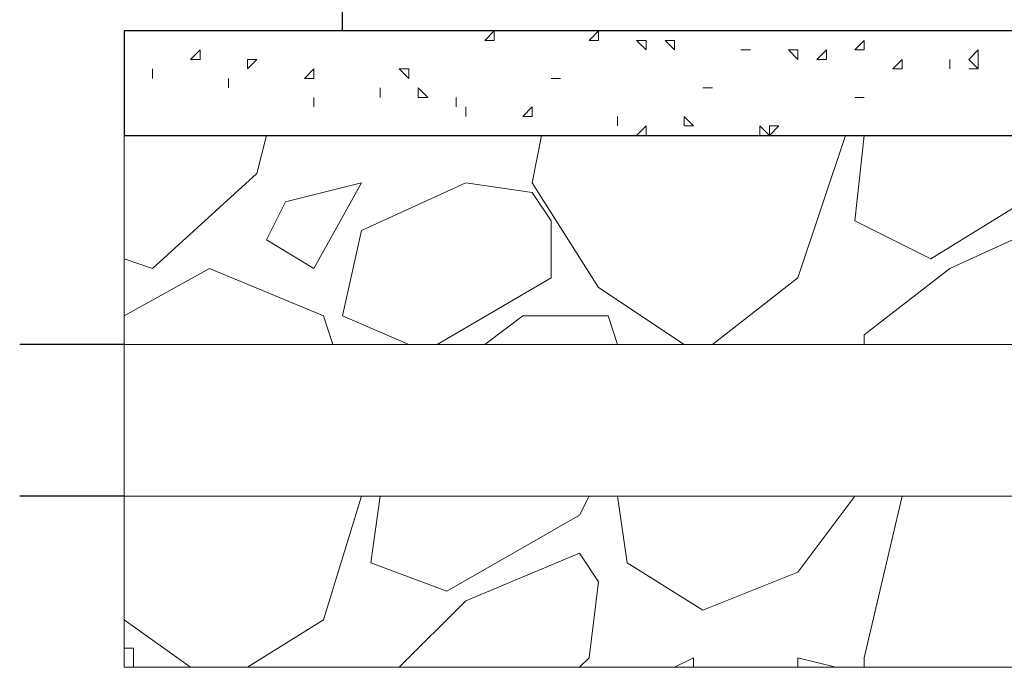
# Model space of a CAD drawing. Header units: metres. Extents: x 5.7 to 89.8, y 4 to 63.5.
# Tile 183 of 256: x 29.8 to 30.8, y 46.4 to 47.1. Entities that reach past the tile are written whole.
import ezdxf

# ---------------------------------------------------------------- set-up
doc = ezdxf.new("R2010")
doc.units = ezdxf.units.M
doc.header["$MEASUREMENT"] = 0
for name, color, linetype in [('PDF17_furn', 7, 'Continuous'), ('PDF17_hatch-borshi', 7, 'Continuous'), ('PDF17_kaff', 7, 'Continuous'), ('PDF17_Layer4', 7, 'Continuous'), ('PDF17_wall', 7, 'Continuous')]:
    doc.layers.add(name, color=color, linetype=linetype)

msp = doc.modelspace()

# ---------------------------------------------------------------- linework, layer by layer
at = {"layer": 'PDF17_furn', "lineweight": 18}
for points in [[(32.58556, 46.74663), (29.90809, 46.74663)], [(32.58556, 46.59254), (29.90809, 46.59254)]]:
    msp.add_lwpolyline(points, dxfattribs=at)
at = {"layer": 'PDF17_hatch-borshi', "lineweight": 18}
for points in [[(30.06219, 47.06446), (30.06219, 47.06446)], [(30.07182, 47.06446), (30.07182, 47.06446)], [(30.08145, 47.06446), (30.08145, 47.06446)], [(30.10071, 47.06446), (30.10071, 47.06446)], [(30.10071, 47.06446), (30.10071, 47.06446)], [(30.11997, 47.06446), (30.11997, 47.06446)], [(30.11997, 47.06446), (30.1296, 47.06446)], [(30.1296, 47.06446), (30.1296, 47.06446)], [(30.1585, 47.06446), (30.1585, 47.06446)], [(30.21628, 47.06446), (30.21628, 47.06446)], [(30.3126, 47.06446), (30.3126, 47.06446)], [(30.33186, 47.06446), (30.33186, 47.06446)], [(30.37038, 47.06446), (30.37038, 47.06446)], [(30.38002, 47.06446), (30.38002, 47.06446)], [(30.44743, 47.06446), (30.44743, 47.06446)], [(30.53411, 47.06446), (30.53411, 47.06446)], [(30.53411, 47.06446), (30.54375, 47.06446)], [(30.54375, 47.06446), (30.54375, 47.06446)], [(30.5919, 47.06446), (30.5919, 47.06446)], [(30.60153, 47.06446), (30.60153, 47.06446)], [(30.61116, 47.06446), (30.61116, 47.06446)], [(30.64969, 47.06446), (30.64969, 47.06446)], [(29.94661, 47.05483), (29.94661, 47.05483)], [(29.99477, 47.05483), (29.99477, 47.05483)], [(30.01403, 47.05483), (30.01403, 47.05483)], [(30.05255, 47.05483), (30.05255, 47.05483)], [(30.27407, 47.05483), (30.27407, 47.05483)], [(30.27407, 47.05483), (30.27407, 47.05483)], [(30.30297, 47.05483), (30.30297, 47.05483)], [(30.32223, 47.05483), (30.32223, 47.05483)], [(30.33186, 47.05483), (30.33186, 47.05483)], [(30.38002, 47.05483), (30.38002, 47.05483)], [(30.38965, 47.05483), (30.38965, 47.05483)], [(30.44743, 47.05483), (30.44743, 47.05483)], [(30.53411, 47.05483), (30.53411, 47.05483)], [(30.54375, 47.05483), (30.54375, 47.05483)], [(30.54375, 47.05483), (30.54375, 47.05483)], [(30.57264, 47.05483), (30.57264, 47.05483)], [(29.92735, 47.0452), (29.92735, 47.0452)], [(29.93698, 47.0452), (29.93698, 47.0452)], [(29.94661, 47.0452), (29.94661, 47.0452)], [(29.99477, 47.0452), (29.99477, 47.0452)], [(30.19702, 47.0452), (30.19702, 47.0452)], [(30.21628, 47.0452), (30.21628, 47.0452)], [(30.23555, 47.0452), (30.23555, 47.0452)], [(30.32223, 47.0452), (30.32223, 47.0452)], [(30.4667, 47.0452), (30.4667, 47.0452)], [(30.47633, 47.0452), (30.47633, 47.0452)], [(30.48596, 47.0452), (30.48596, 47.0452)], [(30.50522, 47.0452), (30.50522, 47.0452)], [(30.54375, 47.0452), (30.54375, 47.0452)], [(30.56301, 47.0452), (30.56301, 47.0452)], [(30.6208, 47.0452), (30.6208, 47.0452)], [(30.66895, 47.0452), (30.66895, 47.0452)], [(30.76526, 47.0452), (30.76526, 47.0452)], [(30.76526, 47.0452), (30.76526, 47.0452)], [(30.78453, 47.0452), (30.78453, 47.0452)], [(30.10071, 47.03557), (30.10071, 47.03557)], [(30.1585, 47.03557), (30.1585, 47.03557)], [(30.16813, 47.03557), (30.16813, 47.03557)], [(30.25481, 47.03557), (30.25481, 47.03557)], [(30.40891, 47.03557), (30.40891, 47.03557)], [(30.40891, 47.03557), (30.40891, 47.03557)], [(30.4378, 47.03557), (30.4378, 47.03557)], [(30.4378, 47.03557), (30.4378, 47.03557)], [(30.64969, 47.03557), (30.64969, 47.03557)], [(30.69784, 47.03557), (30.69784, 47.03557)], [(30.70748, 47.03557), (30.70748, 47.03557)], [(30.71711, 47.03557), (30.71711, 47.03557)], [(30.72674, 47.03557), (30.72674, 47.03557)], [(30.746, 47.03557), (30.746, 47.03557)], [(30.78453, 47.03557), (30.78453, 47.03557)], [(30.03329, 47.02594), (30.03329, 47.02594)], [(30.06219, 47.02594), (30.06219, 47.02594)], [(30.10071, 47.02594), (30.10071, 47.02594)], [(30.19702, 47.02594), (30.19702, 47.02594)], [(30.32223, 47.02594), (30.32223, 47.02594)], [(30.34149, 47.02594), (30.34149, 47.02594)], [(30.34149, 47.02594), (30.34149, 47.02594)], [(30.38002, 47.02594), (30.38002, 47.02594)], [(30.60153, 47.02594), (30.60153, 47.02594)], [(30.64006, 47.02594), (30.64006, 47.02594)], [(30.64969, 47.02594), (30.64969, 47.02594)], [(30.67858, 47.02594), (30.67858, 47.02594)], [(30.77489, 47.02594), (30.77489, 47.02594)], [(29.93698, 47.01631), (29.93698, 47.01631)], [(29.96587, 47.01631), (29.96587, 47.01631)], [(29.96587, 47.01631), (29.96587, 47.01631)], [(29.99477, 47.01631), (29.99477, 47.01631)], [(30.02366, 47.01631), (30.02366, 47.01631)], [(30.05255, 47.01631), (30.05255, 47.01631)], [(30.08145, 47.01631), (30.08145, 47.01631)], [(30.1296, 47.01631), (30.1296, 47.01631)], [(30.26444, 47.01631), (30.26444, 47.01631)], [(30.27407, 47.01631), (30.27407, 47.01631)], [(30.2837, 47.01631), (30.2837, 47.01631)], [(30.30297, 47.01631), (30.30297, 47.01631)], [(30.35112, 47.01631), (30.35112, 47.01631)], [(30.54375, 47.01631), (30.54375, 47.01631)], [(30.54375, 47.01631), (30.54375, 47.01631)], [(30.57264, 47.01631), (30.57264, 47.01631)], [(30.58227, 47.01631), (30.58227, 47.01631)], [(29.91772, 47.00668), (29.91772, 47.00668)], [(29.92735, 47.00668), (29.92735, 47.00668)], [(29.93698, 47.00668), (29.93698, 47.00668)], [(29.98514, 47.00668), (29.98514, 47.00668)], [(30.01403, 47.00668), (30.01403, 47.00668)], [(30.07182, 47.00668), (30.07182, 47.00668)], [(30.09108, 47.00668), (30.09108, 47.00668)], [(30.09108, 47.00668), (30.09108, 47.00668)], [(30.09108, 47.00668), (30.09108, 47.00668)], [(30.13924, 47.00668), (30.13924, 47.00668)], [(30.19702, 47.00668), (30.19702, 47.00668)], [(30.20665, 47.00668), (30.20665, 47.00668)], [(30.21628, 47.00668), (30.21628, 47.00668)], [(30.25481, 47.00668), (30.25481, 47.00668)], [(30.3126, 47.00668), (30.3126, 47.00668)], [(30.48596, 47.00668), (30.48596, 47.00668)], [(30.50522, 47.00668), (30.50522, 47.00668)], [(30.51485, 47.00668), (30.51485, 47.00668)], [(30.51485, 47.00668), (30.51485, 47.00668)], [(30.70748, 47.00668), (30.70748, 47.00668)], [(30.75563, 47.00668), (30.75563, 47.00668)], [(30.76526, 47.00668), (30.76526, 47.00668)], [(30.78453, 47.00668), (30.78453, 47.00668)], [(29.94661, 46.99705), (29.94661, 46.99705)], [(29.94661, 46.99705), (29.94661, 46.99705)], [(30.04292, 46.99705), (30.04292, 46.99705)], [(30.10071, 46.99705), (30.10071, 46.99705)], [(30.13924, 46.99705), (30.13924, 46.99705)], [(30.1585, 46.99705), (30.1585, 46.99705)], [(30.1585, 46.99705), (30.1585, 46.99705)], [(30.16813, 46.99705), (30.16813, 46.99705)], [(30.16813, 46.99705), (30.16813, 46.99705)], [(30.21628, 46.99705), (30.21628, 46.99705)], [(30.21628, 46.99705), (30.21628, 46.99705)], [(30.36075, 46.99705), (30.36075, 46.99705)], [(30.38002, 46.99705), (30.38002, 46.99705)], [(30.40891, 46.99705), (30.40891, 46.99705)], [(30.41854, 46.99705), (30.41854, 46.99705)], [(30.42817, 46.99705), (30.42817, 46.99705)], [(30.44743, 46.99705), (30.44743, 46.99705)], [(30.44743, 46.99705), (30.44743, 46.99705)], [(30.47633, 46.99705), (30.47633, 46.99705)], [(30.64969, 46.99705), (30.64969, 46.99705)], [(30.65932, 46.99705), (30.65932, 46.99705)], [(30.68821, 46.99705), (30.68821, 46.99705)], [(30.0044, 46.98741), (30.0044, 46.98741)], [(30.03329, 46.98741), (30.03329, 46.98741)], [(30.04292, 46.98741), (30.04292, 46.98741)], [(30.07182, 46.98741), (30.07182, 46.98741)], [(30.10071, 46.98741), (30.10071, 46.98741)], [(30.10071, 46.98741), (30.10071, 46.98741)], [(30.1585, 46.98741), (30.1585, 46.98741)], [(30.24518, 46.98741), (30.24518, 46.98741)], [(30.27407, 46.98741), (30.27407, 46.98741)], [(30.32223, 46.98741), (30.32223, 46.98741)], [(30.32223, 46.98741), (30.32223, 46.98741)], [(30.33186, 46.98741), (30.33186, 46.98741)], [(30.38002, 46.98741), (30.38002, 46.98741)], [(30.38965, 46.98741), (30.38965, 46.98741)], [(30.38965, 46.98741), (30.38965, 46.98741)], [(30.53411, 46.98741), (30.53411, 46.98741)], [(30.5919, 46.98741), (30.5919, 46.98741)], [(30.5919, 46.98741), (30.5919, 46.98741)], [(30.6208, 46.98741), (30.6208, 46.98741)], [(30.64969, 46.98741), (30.64969, 46.98741)], [(30.64969, 46.98741), (30.64969, 46.98741)], [(30.70748, 46.98741), (30.70748, 46.98741)], [(30.75563, 46.98741), (30.75563, 46.98741)], [(29.94661, 46.97778), (29.94661, 46.97778)], [(29.99477, 46.97778), (29.99477, 46.97778)], [(30.0044, 46.97778), (30.0044, 46.97778)], [(30.09108, 46.97778), (30.09108, 46.97778)], [(30.24518, 46.97778), (30.24518, 46.97778)], [(30.25481, 46.97778), (30.25481, 46.97778)], [(30.26444, 46.97778), (30.26444, 46.97778)], [(30.27407, 46.97778), (30.27407, 46.97778)], [(30.3126, 46.97778), (30.3126, 46.97778)], [(30.32223, 46.97778), (30.32223, 46.97778)], [(30.39928, 46.97778), (30.39928, 46.97778)], [(30.39928, 46.97778), (30.39928, 46.97778)], [(30.39928, 46.97778), (30.39928, 46.97778)], [(30.44743, 46.97778), (30.44743, 46.97778)], [(30.50522, 46.97778), (30.50522, 46.97778)], [(30.54375, 46.97778), (30.54375, 46.97778)], [(30.55338, 46.97778), (30.55338, 46.97778)], [(30.56301, 46.97778), (30.56301, 46.97778)], [(30.6208, 46.97778), (30.6208, 46.97778)], [(30.69784, 46.97778), (30.69784, 46.97778)], [(30.76526, 46.97778), (30.76526, 46.97778)], [(30.76526, 46.97778), (30.76526, 46.97778)], [(29.93698, 46.96815), (29.93698, 46.96815)], [(29.93698, 46.96815), (29.93698, 46.96815)], [(30.03329, 46.96815), (30.03329, 46.96815)], [(30.17776, 46.96815), (30.17776, 46.96815)], [(30.21628, 46.96815), (30.21628, 46.96815)], [(30.40891, 46.96815), (30.40891, 46.96815)], [(30.42817, 46.96815), (30.42817, 46.96815)], [(30.48596, 46.96815), (30.48596, 46.96815)], [(30.48596, 46.96815), (30.48596, 46.96815)], [(30.51485, 46.96815), (30.51485, 46.96815)], [(30.63043, 46.96815), (30.63043, 46.96815)], [(30.67858, 46.96815), (30.67858, 46.96815)], [(30.70748, 46.96815), (30.70748, 46.96815)], [(30.73637, 46.96815), (30.73637, 46.96815)], [(30.79416, 46.96815), (30.79416, 46.96815)], [(30.05255, 46.95852), (30.04292, 46.92), (29.93698, 46.82368), (29.90809, 46.83332)], [(29.94661, 46.95852), (29.94661, 46.95852)], [(30.1585, 46.95852), (30.1585, 46.95852)], [(30.26444, 46.95852), (30.26444, 46.95852)], [(30.33186, 46.95852), (30.32223, 46.91036), (30.38965, 46.80442), (30.47633, 46.74663)], [(30.50522, 46.74663), (30.5919, 46.81405), (30.64006, 46.95852)], [(30.63043, 46.95852), (30.63043, 46.95852)], [(30.63043, 46.95852), (30.63043, 46.95852)], [(30.88084, 46.95852), (30.85194, 46.91036), (30.72674, 46.83332), (30.64969, 46.87184), (30.65932, 46.95852)], [(30.75563, 46.95852), (30.75563, 46.95852)], [(30.78453, 46.95852), (30.78453, 46.95852)], [(30.22592, 46.74663), (30.34149, 46.81405), (30.34149, 46.87184), (30.32223, 46.90073), (30.25481, 46.91036), (30.14887, 46.86221), (30.1296, 46.77553), (30.19702, 46.74663)], [(30.65932, 46.74663), (30.65932, 46.75627), (30.746, 46.82368), (30.85194, 46.87184), (30.88084, 46.85258), (30.87121, 46.7659), (30.84231, 46.74663)], [(30.11997, 46.74663), (30.11034, 46.77553), (29.99477, 46.82368), (29.90809, 46.77553)], [(30.27407, 46.74663), (30.3126, 46.77553), (30.39928, 46.77553), (30.40891, 46.74663)], [(30.03329, 46.41917), (30.11034, 46.46733), (30.14887, 46.59254)], [(30.38002, 46.59254), (30.37038, 46.57327), (30.23555, 46.49622), (30.1585, 46.52512), (30.16813, 46.59254)], [(30.40891, 46.59254), (30.41854, 46.52512), (30.49559, 46.47696), (30.5919, 46.51549), (30.64969, 46.59254)], [(30.69784, 46.59254), (30.65932, 46.4288), (30.65932, 46.41917)], [(30.18739, 46.41917), (30.25481, 46.48659), (30.37038, 46.53475), (30.38965, 46.50585), (30.38002, 46.4288), (30.37038, 46.41917)], [(29.90809, 46.46733), (29.9755, 46.41917)], [(29.90809, 46.43844), (29.91772, 46.43844), (29.91772, 46.41917)], [(30.48596, 46.41917), (30.48596, 46.4288), (30.4667, 46.41917)], [(30.63043, 46.41917), (30.5919, 46.4288), (30.5919, 46.41917)]]:
    msp.add_lwpolyline(points, dxfattribs=at)
for points in [[(30.2837, 47.06446), (30.2837, 47.05483), (30.27407, 47.05483)], [(30.3126, 47.06446), (30.30297, 47.06446)], [(30.38965, 47.06446), (30.38965, 47.05483), (30.38002, 47.05483)], [(30.4378, 47.05483), (30.4378, 47.0452), (30.42817, 47.05483)], [(30.4667, 47.05483), (30.4667, 47.0452), (30.45706, 47.05483)], [(30.65932, 47.0452), (30.64969, 47.0452), (30.65932, 47.05483)], [(29.98514, 47.03557), (29.9755, 47.03557), (29.98514, 47.0452)], [(30.54375, 47.0452), (30.53411, 47.0452)], [(30.5919, 47.0452), (30.5919, 47.03557), (30.58227, 47.0452)], [(30.6208, 47.0452), (30.6208, 47.03557), (30.61116, 47.03557)], [(30.77489, 47.02594), (30.76526, 47.03557), (30.77489, 47.0452)], [(30.04292, 47.03557), (30.03329, 47.02594), (30.03329, 47.03557)], [(30.69784, 47.03557), (30.69784, 47.02594), (30.68821, 47.02594)], [(30.746, 47.03557), (30.746, 47.02594)], [(29.93698, 47.02594), (29.93698, 47.01631)], [(30.10071, 47.01631), (30.09108, 47.01631), (30.10071, 47.02594)], [(30.19702, 47.02594), (30.19702, 47.01631), (30.18739, 47.02594)], [(30.77489, 47.02594), (30.76526, 47.02594)], [(30.01403, 47.01631), (30.01403, 47.00668)], [(30.35112, 47.01631), (30.34149, 47.01631)], [(30.16813, 47.00668), (30.16813, 46.99705)], [(30.21628, 46.99705), (30.20665, 46.99705), (30.20665, 47.00668)], [(30.50522, 47.00668), (30.49559, 47.00668)], [(30.10071, 46.99705), (30.10071, 46.98741)], [(30.24518, 46.99705), (30.24518, 46.98741)], [(30.65932, 46.99705), (30.64969, 46.99705)], [(30.25481, 46.98741), (30.25481, 46.97778)], [(30.32223, 46.97778), (30.3126, 46.97778), (30.32223, 46.98741)], [(30.32223, 46.98741), (30.32223, 46.97778)], [(30.40891, 46.97778), (30.40891, 46.96815)], [(30.47633, 46.97778), (30.48596, 46.96815), (30.47633, 46.96815)], [(30.4378, 46.95852), (30.42817, 46.95852), (30.4378, 46.96815)], [(30.55338, 46.96815), (30.56301, 46.95852), (30.55338, 46.95852)], [(30.57264, 46.96815), (30.56301, 46.95852), (30.56301, 46.96815)], [(30.07182, 46.8911), (30.05255, 46.85258), (30.10071, 46.82368), (30.14887, 46.91036)]]:
    msp.add_lwpolyline(points, close=True, dxfattribs=at)
at = {"layer": 'PDF17_kaff', "lineweight": 30}
msp.add_lwpolyline([(32.64335, 47.06446), (30.1296, 47.06446), (29.90809, 47.06446), (29.90809, 46.95852), (32.64335, 46.95852)], dxfattribs=at)
at = {"layer": 'PDF17_kaff', "lineweight": 20}
msp.add_lwpolyline([(38.81695, 46.41917), (29.90809, 46.41917), (29.90809, 46.95852)], dxfattribs=at)
at = {"layer": 'PDF17_Layer4', "lineweight": 25}
for points in [[(29.90809, 46.74663), (29.80214, 46.74663)], [(29.90809, 46.59254), (29.80214, 46.59254)]]:
    msp.add_lwpolyline(points, dxfattribs=at)
at = {"layer": 'PDF17_wall', "lineweight": 25}
msp.add_lwpolyline([(30.1296, 47.06446), (30.1296, 47.39192), (30.44743, 47.39192), (30.44743, 49.75157), (30.77489, 49.75157), (30.77489, 47.39192), (32.61445, 47.39192)], dxfattribs=at)

doc.saveas('drawing.dxf')
